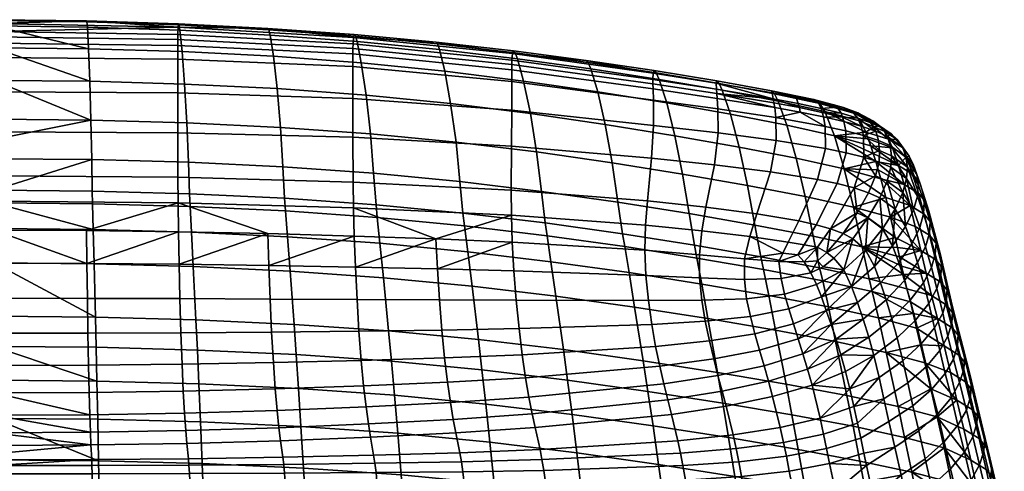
# Model space of a CAD drawing. Header units: millimetres. Extents: x -336 to 336, y -315 to 428.
# Tile 90 of 90: x 7 to 261, y 311 to 428. Entities that reach past the tile are written whole.
import ezdxf

# ---------------------------------------------------------------- set-up
doc = ezdxf.new("R2010")
doc.units = ezdxf.units.MM
doc.header["$MEASUREMENT"] = 0
doc.layers.add('sedak', color=203, linetype='Continuous')

msp = doc.modelspace()

# ---------------------------------------------------------------- meshes
at = {"layer": 'sedak'}
mesh = msp.add_polyface(dxfattribs=at)
corners = [(25.7, 373.44, 791.45), (51.11, 372.74, 791.59), (51.55, 363.88, 761.12), (25.93, 364.58, 760.96), (25.53, 380.11, 815.47), (50.76, 379.42, 815.61), (25.44, 383.38, 828.03), (50.58, 382.69, 828.16), (25.3, 391.48, 860.46), (50.3, 390.79, 860.57), (25.11, 401.67, 903.22), (49.91, 400.99, 903.29), (24.8, 411.71, 948.58), (49.31, 411.01, 948.56), (24.47, 420.13, 991.85), (48.64, 419.39, 991.73), (24.19, 425.71, 1028.93), (48.09, 424.92, 1028.71), (24.08, 427.09, 1043.6), (47.88, 426.3, 1043.34), (0, 364.81, 760.91), (0, 373.66, 791.4), (47.72, 426.59, 1054.55), (70.86, 425.38, 1054.14), (71.09, 425.04, 1042.96), (0, 383.61, 827.99), (0, 391.7, 860.43), (0, 396.69, 881.05), (0, 420.37, 991.9), (0, 425.99, 1029.01), (0, 411.94, 948.58), (0, 380.34, 815.43), (24, 427.35, 1054.83), (0, 427.61, 1054.94), (0, 427.37, 1043.7), (0, 401.9, 903.2), (47.72, 372.88, 1050), (47.88, 364.48, 1041.39), (70.86, 372.38, 1049.47), (24, 373.2, 1050.36), (0, 373.31, 1050.5), (24.08, 364.7, 1041.74), (0, 426.63, 1062.34), (47.62, 425.72, 1061.95), (0, 424.56, 1066.55), (47.57, 423.8, 1066.16), (47.56, 422.49, 1067.36), (0, 423.17, 1067.74), (47.56, 420.98, 1068.09), (0, 421.58, 1068.46), (0, 417.88, 1068.97), (47.55, 417.44, 1068.63), (0, 408.96, 1068.25), (47.55, 408.69, 1067.93), (0, 398.68, 1065.76), (47.55, 398.4, 1065.41), (0, 387.34, 1061), (47.57, 386.92, 1060.55), (47.62, 380.33, 1056.24), (0, 380.79, 1056.73), (-24.08, 364.7, 1041.74), (0, 364.78, 1041.87)]
mesh.append_faces([[corners[k] for k in face] for face in [(0, 1, 2, 3), (4, 5, 1, 0), (6, 7, 5, 4), (8, 9, 7, 6), (10, 11, 9, 8), (12, 13, 11, 10), (14, 15, 13, 12), (16, 17, 15, 14), (18, 19, 17, 16), (3, 20, 21, 0), (19, 22, 23, 24), (6, 25, 8, 8), (8, 26, 27, 10), (12, 28, 14, 14), (16, 14, 29, 29), (10, 30, 12, 12), (4, 31, 25, 6), (18, 22, 19, 19), (18, 32, 22, 22), (18, 33, 32, 32), (16, 29, 34, 18), (33, 18, 34, 34), (31, 0, 21, 21), (10, 27, 35, 35), (26, 8, 25, 25), (28, 12, 30, 30), (14, 28, 29, 29), (30, 10, 35, 35), (4, 0, 31, 31), (36, 37, 38, 38), (39, 40, 41, 41), (36, 39, 41, 41), (42, 32, 33, 33), (32, 43, 22, 22), (22, 43, 23, 23), (44, 45, 43, 43), (32, 42, 43, 43), (46, 45, 44, 47), (48, 46, 47, 49), (42, 44, 43, 43), (49, 50, 51, 48), (51, 50, 52, 53), (53, 52, 54, 55), (55, 54, 56, 57), (58, 57, 56, 59), (59, 40, 39, 58), (58, 36, 38, 38), (58, 39, 36, 36), (60, 61, 40, 40)]])
mesh = msp.add_polyface(dxfattribs=at)
corners = [(51.11, 372.74, 791.59), (75.9, 371.56, 791.85), (76.57, 362.69, 761.4), (51.55, 363.88, 761.12), (99.11, 376.56, 816.21), (121.68, 374.39, 816.71), (122.52, 367.7, 792.76), (99.79, 369.88, 792.24), (75.39, 378.24, 815.85), (50.76, 379.42, 815.61), (98.77, 379.84, 828.73), (121.25, 377.67, 829.2), (75.12, 381.52, 828.39), (50.58, 382.69, 828.16), (98.16, 387.96, 861.07), (120.47, 385.8, 861.49), (74.68, 389.62, 860.77), (50.3, 390.79, 860.57), (97.36, 398.16, 903.61), (119.45, 396, 903.89), (74.09, 399.82, 903.42), (49.91, 400.99, 903.29), (96.21, 408.14, 948.53), (118.06, 405.96, 948.53), (73.21, 409.83, 948.54), (49.31, 411.01, 948.56), (94.95, 416.46, 991.29), (116.54, 414.3, 991.01), (72.24, 418.17, 991.54), (48.64, 419.39, 991.73), (93.86, 421.97, 1027.96), (115.21, 419.9, 1027.51), (71.41, 423.66, 1028.37), (48.09, 424.92, 1028.71), (93.44, 423.38, 1042.5), (114.68, 421.37, 1042), (71.09, 425.04, 1042.96), (47.88, 426.3, 1043.34), (93.13, 423.76, 1053.64), (114.29, 421.8, 1053.11), (70.86, 425.38, 1054.14), (93.44, 363.73, 1040.26), (114.64, 363.25, 1039.58), (114.26, 371, 1048.15), (71.09, 364.14, 1040.88), (93.13, 371.75, 1048.83), (70.86, 372.38, 1049.47), (47.57, 423.8, 1066.16), (92.84, 421.35, 1065.24), (92.94, 423.05, 1061.01), (47.62, 425.72, 1061.95), (47.56, 422.49, 1067.36), (92.81, 420.17, 1066.44), (92.8, 418.79, 1067.19), (133.83, 414.71, 1066.09), (133.84, 416.04, 1065.34), (47.56, 420.98, 1068.09), (92.79, 415.52, 1067.77), (133.83, 411.65, 1066.68), (47.55, 417.44, 1068.63), (92.79, 407.3, 1067.13), (133.84, 404.24, 1066.12), (47.55, 408.69, 1067.93), (92.79, 397.27, 1064.57), (133.78, 394.98, 1063.55), (47.55, 398.4, 1065.41), (92.84, 385.66, 1059.52), (133.69, 383.6, 1058.29), (47.57, 386.92, 1060.55), (92.94, 379.06, 1055.12), (133.76, 377.13, 1053.77), (47.62, 380.33, 1056.24)]
mesh.append_faces([[corners[k] for k in face] for face in [(0, 1, 2, 3), (4, 5, 6, 7), (8, 4, 7, 1), (9, 8, 1, 0), (10, 11, 5, 4), (12, 10, 4, 8), (13, 12, 8, 9), (14, 15, 11, 10), (16, 14, 10, 12), (17, 16, 12, 13), (18, 19, 15, 14), (20, 18, 14, 16), (21, 20, 16, 17), (22, 23, 19, 18), (24, 22, 18, 20), (25, 24, 20, 21), (26, 27, 23, 22), (28, 26, 22, 24), (29, 28, 24, 25), (30, 31, 27, 26), (32, 30, 26, 28), (33, 32, 28, 29), (34, 35, 31, 30), (36, 34, 30, 32), (37, 36, 32, 33), (36, 38, 34, 34), (34, 38, 39, 35), (38, 36, 40, 40), (41, 42, 43, 43), (44, 45, 46, 46), (45, 41, 43, 43), (47, 48, 49, 50), (51, 52, 48, 47), (53, 54, 55, 52), (56, 53, 52, 51), (57, 58, 54, 53), (59, 57, 53, 56), (60, 61, 58, 57), (62, 60, 57, 59), (63, 64, 61, 60), (65, 63, 60, 62), (66, 67, 64, 63), (68, 66, 63, 65), (69, 70, 67, 66), (71, 69, 66, 68), (49, 39, 38, 38), (49, 38, 40, 40), (49, 40, 50, 50), (71, 46, 45, 69), (69, 45, 43, 43)]])
mesh = msp.add_polyface(dxfattribs=at)
corners = [(143.01, 371.83, 817.3), (163.03, 369.01, 817.97), (164.15, 362.3, 794.11), (143.99, 365.13, 793.4), (121.68, 374.39, 816.71), (122.52, 367.7, 792.76), (162.44, 372.31, 830.41), (181.05, 369.37, 831.08), (181.71, 366.07, 818.68), (142.49, 375.12, 829.77), (121.25, 377.67, 829.2), (161.28, 380.46, 862.56), (179.7, 377.53, 863.17), (141.52, 383.26, 861.99), (120.47, 385.8, 861.49), (159.81, 390.66, 904.63), (178.01, 387.74, 905.08), (140.27, 393.46, 904.23), (119.45, 396, 903.89), (157.99, 400.58, 948.66), (176.02, 397.65, 948.83), (138.66, 403.4, 948.57), (118.06, 405.96, 948.53), (156.06, 409.01, 990.52), (173.91, 406.12, 990.4), (136.92, 411.78, 990.74), (116.54, 414.3, 991.01), (154.29, 414.93, 1026.68), (171.96, 412.19, 1026.41), (135.36, 417.53, 1027.06), (115.21, 419.9, 1027.51), (153.59, 416.56, 1041.09), (171.2, 413.9, 1040.77), (134.74, 419.07, 1041.51), (114.68, 421.37, 1042), (153.08, 417.09, 1052.15), (170.66, 414.49, 1051.81), (134.28, 419.55, 1052.6), (114.29, 421.8, 1053.11), (114.26, 371, 1048.15), (114.64, 363.25, 1039.58), (133.98, 370.15, 1047.41), (133.87, 417.19, 1064.13), (170.33, 412.17, 1063.25), (170.39, 413.84, 1059.09), (134, 418.87, 1059.93), (92.84, 421.35, 1065.24), (92.94, 423.05, 1061.01), (133.84, 416.04, 1065.34), (170.34, 411.03, 1064.44), (92.81, 420.17, 1066.44), (133.83, 414.71, 1066.09), (170.38, 409.75, 1065.17), (133.83, 411.65, 1066.68), (170.48, 406.88, 1065.74), (133.84, 404.24, 1066.12), (170.51, 400.32, 1065.15), (170, 391.89, 1062.43), (186.21, 390.18, 1061.69), (187.17, 398.36, 1064.58), (133.78, 394.98, 1063.55), (168.89, 380.83, 1056.82), (184.02, 379.21, 1055.88), (133.69, 383.6, 1058.29), (168.43, 374.59, 1052.14), (182.98, 373.11, 1051.14), (133.76, 377.13, 1053.77), (168.27, 368.1, 1045.69), (182.34, 366.94, 1044.67), (92.94, 379.06, 1055.12)]
mesh.append_faces([[corners[k] for k in face] for face in [(0, 1, 2, 3), (4, 0, 3, 5), (6, 7, 8, 1), (9, 6, 1, 0), (10, 9, 0, 4), (11, 12, 7, 6), (13, 11, 6, 9), (14, 13, 9, 10), (15, 16, 12, 11), (17, 15, 11, 13), (18, 17, 13, 14), (19, 20, 16, 15), (21, 19, 15, 17), (22, 21, 17, 18), (23, 24, 20, 19), (25, 23, 19, 21), (26, 25, 21, 22), (27, 28, 24, 23), (29, 27, 23, 25), (30, 29, 25, 26), (31, 32, 28, 27), (33, 31, 27, 29), (34, 33, 29, 30), (31, 35, 36, 32), (33, 37, 35, 31), (34, 38, 37, 33), (39, 40, 41, 41), (42, 43, 44, 45), (46, 42, 45, 47), (48, 49, 43, 42), (50, 48, 42, 46), (51, 52, 49, 48), (53, 54, 52, 51), (55, 56, 54, 53), (57, 58, 59, 56), (60, 57, 56, 55), (61, 62, 58, 57), (63, 61, 57, 60), (64, 65, 62, 61), (66, 64, 61, 63), (35, 37, 45, 45), (44, 36, 35, 35), (35, 45, 44, 44), (38, 45, 37, 37), (47, 45, 38, 38), (64, 67, 68, 65), (66, 41, 67, 64), (69, 39, 66, 66), (66, 39, 41, 41)]])
mesh = msp.add_polyface(dxfattribs=at)
corners = [(196.67, 374.6, 863.79), (211.74, 371.72, 864.42), (213.41, 363.52, 832.47), (198.19, 366.42, 831.78), (179.7, 377.53, 863.17), (181.05, 369.37, 831.08), (194.78, 384.82, 905.58), (209.68, 381.96, 906.1), (178.01, 387.74, 905.08), (192.62, 394.72, 949.09), (207.36, 391.86, 949.45), (176.02, 397.65, 948.83), (190.35, 403.21, 990.43), (204.96, 400.35, 990.62), (173.91, 406.12, 990.4), (188.26, 409.38, 1026.29), (202.7, 406.62, 1026.29), (171.96, 412.19, 1026.41), (201.74, 408.5, 1040.43), (213.47, 405.95, 1040.1), (214.76, 403.95, 1026.39), (187.45, 411.16, 1040.59), (171.2, 413.9, 1040.77), (200.98, 409.27, 1051.2), (211.92, 406.99, 1050.2), (186.88, 411.83, 1051.57), (170.66, 414.49, 1051.81), (201.43, 407.18, 1061.87), (207.9, 405.96, 1060.72), (207.38, 407.51, 1057.33), (201.12, 408.73, 1058.14), (186.71, 411.24, 1058.79), (186.76, 409.64, 1062.88), (170.33, 412.17, 1063.25), (170.39, 413.84, 1059.09), (201.61, 406.12, 1062.8), (208.17, 404.92, 1061.51), (186.83, 408.55, 1064.03), (170.34, 411.03, 1064.44), (201.79, 404.94, 1063.39), (208.41, 403.76, 1062.04), (186.93, 407.31, 1064.73), (170.38, 409.75, 1065.17), (202.11, 402.33, 1063.86), (214.84, 400.07, 1060.43), (187.12, 404.57, 1065.27), (170.48, 406.88, 1065.74), (187.17, 398.36, 1064.58), (202.2, 396.39, 1063.08), (170.51, 400.32, 1065.15), (200.67, 388.37, 1060.05), (212.88, 386.39, 1056.61), (214.96, 394.33, 1059.64), (186.21, 390.18, 1061.69), (197.15, 377.51, 1054.32), (207.99, 375.67, 1051.22), (184.02, 379.21, 1055.88), (195.33, 371.63, 1049.77), (205.29, 370.2, 1047.32), (182.98, 373.11, 1051.14), (212.46, 406.79, 1053.18), (203.9, 367.33, 1044.6), (207.74, 366.92, 1043.22), (209.4, 369.51, 1045.44), (202.88, 365.19, 1042.05), (193.97, 365.87, 1043.49), (182.34, 366.94, 1044.67)]
mesh.append_faces([[corners[k] for k in face] for face in [(0, 1, 2, 3), (4, 0, 3, 5), (6, 7, 1, 0), (8, 6, 0, 4), (9, 10, 7, 6), (11, 9, 6, 8), (12, 13, 10, 9), (14, 12, 9, 11), (15, 16, 13, 12), (17, 15, 12, 14), (18, 19, 20, 16), (21, 18, 16, 15), (22, 21, 15, 17), (18, 23, 24, 19), (23, 18, 21, 25), (25, 21, 22, 26), (27, 28, 29, 30), (31, 27, 30, 30), (32, 27, 31, 31), (33, 32, 31, 34), (35, 36, 27, 27), (28, 27, 36, 36), (27, 37, 35, 35), (37, 27, 32, 32), (38, 37, 32, 33), (39, 40, 36, 35), (37, 39, 35, 35), (41, 39, 37, 37), (42, 41, 37, 38), (43, 40, 39, 39), (44, 40, 43, 43), (45, 43, 39, 41), (46, 45, 41, 42), (47, 48, 43, 45), (49, 47, 45, 46), (50, 51, 52, 48), (53, 50, 48, 47), (54, 55, 51, 50), (56, 54, 50, 53), (57, 58, 55, 54), (59, 57, 54, 56), (60, 23, 29, 29), (25, 31, 30, 23), (26, 34, 31, 25), (23, 30, 29, 29), (58, 61, 62, 63), (57, 61, 58, 58), (64, 62, 61, 61), (65, 61, 57, 57), (65, 57, 59, 66)]])
mesh = msp.add_polyface(dxfattribs=at)
corners = [(204.96, 400.35, 990.62), (217.23, 397.61, 990.97), (219.73, 389.12, 949.9), (207.36, 391.86, 949.45), (202.7, 406.62, 1026.29), (214.76, 403.95, 1026.39), (227.28, 393.1, 981.59), (227.92, 391.02, 971.42), (226.63, 395.05, 991.5), (225.33, 398.54, 1010.21), (225.99, 396.86, 1001.08), (223.93, 401.39, 1026.57), (213.47, 405.95, 1040.1), (222.16, 403.51, 1039.23), (211.92, 406.99, 1050.2), (219.61, 404.94, 1048.01), (224.88, 402.72, 1046.29), (225.06, 402.48, 1039.61), (223.25, 403.54, 1045.25), (227.45, 399.96, 1025.32), (221.87, 403.82, 1050.9), (226.93, 400.9, 1047.69), (223.26, 402.21, 1052.6), (224.85, 392.12, 1053.26), (228.91, 393.84, 1048.9), (224.71, 397.74, 1053.93), (213.78, 404.72, 1058.85), (217.9, 405.04, 1053.83), (213.01, 406.27, 1055.92), (218.95, 403.46, 1056.18), (207.9, 405.96, 1060.72), (207.38, 407.51, 1057.33), (214.1, 403.69, 1059.55), (219.33, 402.46, 1056.81), (208.17, 404.92, 1061.51), (214.39, 402.56, 1060.03), (219.66, 401.35, 1057.24), (208.41, 403.76, 1062.04), (214.84, 400.07, 1060.43), (220.17, 398.92, 1057.63), (214.96, 394.33, 1059.64), (220.3, 393.25, 1056.88), (202.2, 396.39, 1063.08), (202.11, 402.33, 1063.86), (212.88, 386.39, 1056.61), (217.98, 385.32, 1053.94), (217.07, 405.64, 1051.67), (212.46, 406.79, 1053.18), (200.98, 409.27, 1051.2), (224.14, 400.13, 1053.54), (222.32, 384.2, 1050.49)]
mesh.append_faces([[corners[k] for k in face] for face in [(0, 1, 2, 3), (4, 5, 1, 0), (1, 6, 7, 7), (1, 8, 6, 6), (1, 9, 10, 10), (5, 11, 9, 9), (1, 10, 8, 8), (11, 5, 12, 13), (1, 7, 2, 2), (1, 5, 9, 9), (12, 14, 13, 13), (15, 13, 14, 14), (16, 17, 18, 18), (19, 11, 17, 17), (18, 17, 13, 13), (11, 13, 17, 17), (13, 15, 18, 18), (20, 16, 18, 18), (16, 20, 21, 21), (22, 21, 20, 20), (15, 20, 18, 18), (23, 24, 25, 25), (26, 27, 28, 28), (27, 26, 29, 29), (30, 26, 28, 31), (32, 29, 26, 26), (29, 32, 33, 33), (34, 32, 26, 30), (35, 33, 32, 32), (33, 35, 36, 36), (37, 35, 32, 34), (38, 39, 36, 35), (37, 38, 35, 35), (40, 41, 39, 38), (42, 40, 38, 43), (44, 45, 41, 40), (46, 15, 14, 14), (47, 28, 27, 46), (15, 46, 27, 20), (14, 47, 46, 46), (48, 47, 14, 14), (29, 22, 20, 27), (33, 22, 29, 29), (36, 49, 33, 33), (22, 33, 49, 49), (47, 31, 28, 28), (39, 25, 49, 36), (25, 39, 41, 23), (23, 41, 45, 50)]])
mesh = msp.add_polyface(dxfattribs=at)
corners = [(219.73, 389.12, 949.9), (227.92, 391.02, 971.42), (228.57, 388.84, 961.03), (225.06, 402.48, 1039.61), (224.88, 402.72, 1046.29), (227.17, 401.52, 1040.42), (228.88, 400.23, 1033.56), (227.45, 399.96, 1025.32), (230.06, 398.85, 1025.82), (235.87, 392.25, 1002.5), (233.78, 390, 978.62), (232.22, 394.49, 1001.71), (237.44, 387.76, 979.37), (233.41, 396.68, 1026.71), (231.24, 396.8, 1014.34), (234.8, 394.58, 1015.15), (226.93, 400.9, 1047.69), (229.77, 399.55, 1041.62), (231.91, 398.14, 1034.58), (237.7, 390.01, 1003.27), (236.57, 392.35, 1015.9), (234.97, 394.49, 1027.46), (227.97, 398.8, 1048.52), (230.97, 397.43, 1042.43), (235.72, 392.15, 1028), (238.5, 387.65, 1003.92), (228.59, 396.44, 1048.93), (231.63, 395.09, 1042.88), (238.85, 385.04, 1004.38), (236.07, 389.56, 1028.22), (228.91, 393.84, 1048.9), (231.96, 392.5, 1042.92), (228.75, 390.86, 1048.4), (231.8, 389.52, 1042.53), (235.89, 386.58, 1028.11), (227.28, 393.1, 981.59), (226.63, 395.05, 991.5), (225.99, 396.86, 1001.08), (225.33, 398.54, 1010.21), (223.93, 401.39, 1026.57), (235.28, 385.05, 955.01), (223.26, 402.21, 1052.6), (224.14, 400.13, 1053.54), (224.71, 397.74, 1053.93), (224.85, 392.12, 1053.26), (227.87, 387.29, 1047.41)]
mesh.append_faces([[corners[k] for k in face] for face in [(0, 1, 2, 2), (3, 4, 5, 5), (6, 3, 5, 5), (7, 6, 8, 8), (6, 7, 3, 3), (9, 10, 11, 11), (10, 9, 12, 12), (13, 14, 8, 8), (14, 13, 15, 15), (15, 9, 11, 14), (16, 17, 5, 4), (17, 18, 6, 5), (18, 13, 8, 6), (19, 12, 9, 9), (20, 13, 21, 21), (15, 13, 20, 20), (20, 19, 9, 15), (22, 23, 17, 16), (23, 18, 17, 17), (13, 18, 21, 21), (23, 21, 18, 18), (24, 20, 21, 21), (20, 25, 19, 19), (24, 25, 20, 20), (26, 27, 23, 22), (21, 23, 24, 24), (24, 23, 27, 27), (28, 24, 29, 29), (30, 31, 27, 26), (29, 27, 31, 31), (24, 27, 29, 29), (32, 33, 31, 30), (34, 31, 33, 33), (29, 31, 34, 34), (35, 36, 10, 10), (36, 37, 11, 11), (10, 1, 35, 35), (38, 39, 7, 7), (38, 14, 11, 37), (10, 36, 11, 11), (38, 7, 14, 14), (40, 1, 10, 10), (8, 14, 7, 7), (16, 41, 22, 22), (42, 43, 22, 22), (26, 22, 43, 43), (43, 30, 26, 26), (41, 42, 22, 22), (44, 32, 30, 30), (32, 44, 45, 45)]])
mesh = msp.add_polyface(dxfattribs=at)
corners = [(211.74, 371.72, 864.42), (224.38, 368.95, 865.05), (226.18, 360.72, 833.15), (213.41, 363.52, 832.47), (209.68, 381.96, 906.1), (222.17, 379.21, 906.65), (207.36, 391.86, 949.45), (219.73, 389.12, 949.9), (234.08, 366.34, 865.65), (234.6, 363.97, 856.43), (233.53, 368.83, 875.49), (231.75, 376.63, 907.22), (232.96, 371.4, 885.79), (230.5, 381.73, 928.93), (228.57, 388.84, 961.03), (229.22, 386.55, 950.45), (227.87, 387.29, 1047.41), (230.88, 385.96, 1041.7), (231.8, 389.52, 1042.53), (228.75, 390.86, 1048.4), (226.03, 382.95, 1045.9), (228.96, 381.62, 1040.39), (232.9, 378.69, 1026.83), (232.27, 369.2, 1004.23), (229.63, 373.57, 1025.69), (223.12, 377.78, 1043.9), (225.88, 376.46, 1038.64), (227.61, 363.86, 1003.88), (229.16, 359.71, 983.06), (233.84, 364.91, 982.81), (225.24, 368.15, 1024.42), (219.45, 372.38, 1041.63), (221.95, 371.02, 1036.65), (215.23, 367.46, 1039.29), (217.12, 366.01, 1034.67), (219.63, 363.04, 1023.27), (212.89, 365.33, 1038.09), (214.3, 363.83, 1033.73), (235.28, 385.05, 955.01), (227.92, 391.02, 971.42), (224.85, 392.12, 1053.26), (222.32, 384.2, 1050.49), (216.25, 373.63, 1045.72), (212.83, 368.88, 1043.04), (209.41, 365.08, 1040.09), (207.99, 375.67, 1051.22), (212.49, 374.68, 1048.81), (217.98, 385.32, 1053.94), (212.88, 386.39, 1056.61), (205.29, 370.2, 1047.32), (209.4, 369.51, 1045.44), (207.74, 366.92, 1043.22)]
mesh.append_faces([[corners[k] for k in face] for face in [(0, 1, 2, 3), (4, 5, 1, 0), (6, 7, 5, 4), (1, 8, 9, 9), (1, 10, 8, 8), (5, 11, 12, 12), (1, 12, 10, 10), (5, 13, 11, 11), (7, 14, 15, 15), (7, 15, 13, 13), (1, 5, 12, 12), (7, 13, 5, 5), (16, 17, 18, 19), (20, 21, 17, 16), (22, 17, 21, 21), (23, 22, 24, 24), (25, 26, 21, 20), (24, 21, 26, 26), (22, 21, 24, 24), (27, 28, 29, 23), (27, 24, 30, 30), (23, 24, 27, 27), (26, 31, 32, 32), (31, 26, 25, 25), (30, 26, 32, 32), (24, 26, 30, 30), (32, 33, 34, 34), (33, 32, 31, 31), (35, 32, 34, 34), (30, 32, 35, 35), (36, 37, 34, 33), (37, 35, 34, 34), (15, 14, 38, 38), (14, 39, 38, 38), (16, 40, 41, 41), (16, 41, 20, 20), (20, 41, 25, 25), (42, 31, 25, 25), (41, 42, 25, 25), (33, 31, 42, 42), (43, 33, 42, 42), (43, 36, 33, 33), (44, 36, 43, 43), (45, 46, 47, 48), (49, 50, 46, 45), (41, 47, 46, 42), (42, 46, 50, 43), (50, 51, 43, 43), (44, 43, 51, 51)]])
mesh = msp.add_polyface(dxfattribs=at)
corners = [(241.84, 371.97, 908.38), (243.34, 365.67, 882.89), (239.59, 367.98, 882.33), (238.12, 374.25, 907.8), (240.46, 377.38, 931.42), (236.76, 379.65, 930.8), (238.96, 382.79, 955.7), (235.28, 385.05, 955.01), (237.44, 387.76, 979.37), (233.78, 390, 978.62), (243.72, 369.67, 908.97), (245.23, 363.34, 883.46), (242.32, 375.11, 932.07), (240.81, 380.53, 956.41), (239.29, 385.5, 980.13), (237.7, 390.01, 1003.27), (244.53, 367.24, 909.57), (246.04, 360.88, 884.05), (243.13, 372.7, 932.7), (241.62, 378.14, 957.08), (240.08, 383.12, 980.83), (238.5, 387.65, 1003.92), (243.49, 370.04, 933.32), (244.89, 364.57, 910.18), (241.97, 375.49, 957.71), (240.44, 380.49, 981.41), (238.85, 385.04, 1004.38), (235.72, 392.15, 1028), (243.3, 367.04, 933.95), (244.7, 361.58, 910.83), (241.79, 372.49, 958.29), (240.26, 377.48, 981.88), (238.67, 382.03, 1004.63), (236.07, 389.56, 1028.22), (235.89, 386.58, 1028.11), (240.8, 369, 958.85), (242.31, 363.61, 934.62), (239.27, 373.95, 982.25), (237.68, 378.48, 1004.68), (234.92, 383.01, 1027.65), (231.8, 389.52, 1042.53), (230.88, 385.96, 1041.7), (238.72, 364.94, 959.43), (240.22, 359.66, 935.38), (237.2, 369.78, 982.55), (235.62, 374.21, 1004.54), (232.9, 378.69, 1026.83), (233.84, 364.91, 982.81), (235.34, 360.25, 960.05), (232.27, 369.2, 1004.23), (233.53, 368.83, 875.49), (232.96, 371.4, 885.79), (231.75, 376.63, 907.22), (230.5, 381.73, 928.93), (229.22, 386.55, 950.45), (234.08, 366.34, 865.65), (240.92, 362.17, 859.5)]
mesh.append_faces([[corners[k] for k in face] for face in [(0, 1, 2, 3), (4, 0, 3, 5), (6, 4, 5, 7), (8, 6, 7, 9), (10, 11, 1, 0), (12, 10, 0, 4), (13, 12, 4, 6), (14, 13, 6, 8), (8, 15, 14, 14), (16, 17, 11, 10), (18, 16, 10, 12), (19, 18, 12, 13), (20, 19, 13, 14), (21, 20, 14, 15), (22, 23, 16, 18), (24, 22, 18, 19), (25, 24, 19, 20), (26, 25, 20, 21), (21, 27, 26, 26), (28, 29, 23, 22), (30, 28, 22, 24), (31, 30, 24, 25), (32, 31, 25, 26), (32, 33, 34, 34), (26, 33, 32, 32), (35, 36, 28, 30), (37, 35, 30, 31), (38, 37, 31, 32), (38, 34, 39, 39), (32, 34, 38, 38), (39, 40, 41, 41), (34, 40, 39, 39), (42, 43, 36, 35), (44, 42, 35, 37), (45, 44, 37, 38), (45, 39, 46, 46), (38, 39, 45, 45), (39, 41, 46, 46), (47, 48, 42, 44), (49, 47, 44, 45), (45, 46, 49, 49), (50, 51, 2, 2), (51, 52, 2, 2), (53, 54, 5, 5), (5, 52, 53, 53), (2, 55, 50, 50), (56, 55, 2, 2), (3, 52, 5, 5), (5, 54, 7, 7), (2, 52, 3, 3)]])
mesh = msp.add_polyface(dxfattribs=at)
corners = [(27.09, 313.73, 613.85), (53.88, 313.05, 613.93), (54.32, 301.69, 585.54), (27.32, 302.38, 585.49), (26.88, 324.45, 641.65), (53.44, 323.76, 641.77), (26.66, 334.27, 668.25), (53.01, 333.58, 668.39), (26.46, 343.02, 693.15), (52.62, 342.32, 693.32), (26.27, 350.84, 716.63), (52.24, 350.14, 716.79), (25.93, 364.58, 760.96), (51.55, 363.88, 761.12), (0, 324.67, 641.61), (0, 334.5, 668.2), (0, 343.25, 693.1), (0, 351.07, 716.57), (0, 364.81, 760.91), (0, 302.6, 585.48), (0, 313.94, 613.82), (48.09, 355.59, 1030.37), (48.34, 346.79, 1016.94), (71.79, 346.94, 1016.54), (71.41, 355.48, 1029.9), (47.88, 364.48, 1041.39), (71.09, 364.14, 1040.88), (25.53, 306.83, 828), (25.7, 299.9, 806.93), (51.11, 299.93, 807.12), (50.76, 306.86, 828.21), (25.44, 310.36, 839.81), (50.58, 310.41, 840.01), (25.37, 312.49, 854.73), (50.44, 312.6, 854.91), (25.3, 314.05, 874), (50.3, 314.26, 874.14), (25.11, 317.8, 918.97), (49.91, 318.22, 918.99), (24.97, 321.09, 941.57), (49.63, 321.54, 941.53), (24.8, 325.6, 963.12), (49.31, 326.03, 963.03), (24.63, 331.37, 983.19), (48.97, 331.73, 983.04), (24.47, 338.43, 1001.34), (48.64, 338.68, 1001.13), (24.32, 346.7, 1017.21), (24.19, 355.66, 1030.68), (24.08, 364.7, 1041.74), (0, 306.83, 827.94), (0, 299.9, 806.86), (0, 310.35, 839.74), (0, 312.46, 854.67), (0, 325.46, 963.15), (0, 331.25, 983.24), (0, 320.94, 941.58), (0, 315.51, 895.93), (0, 313.98, 873.96), (70.86, 372.38, 1049.47), (0, 355.69, 1030.8), (0, 346.67, 1017.3), (0, 364.78, 1041.87), (0, 338.35, 1001.42), (0, 373.31, 1050.5), (47.72, 372.88, 1050), (0, 317.66, 918.96)]
mesh.append_faces([[corners[k] for k in face] for face in [(0, 1, 2, 3), (4, 5, 1, 0), (6, 7, 5, 4), (8, 9, 7, 6), (10, 11, 9, 8), (12, 13, 11, 10), (0, 14, 4, 4), (4, 14, 15, 6), (8, 16, 17, 10), (10, 18, 12, 12), (8, 6, 16, 16), (3, 19, 20, 0), (0, 20, 14, 14), (16, 6, 15, 15), (10, 17, 18, 18), (21, 22, 23, 24), (25, 21, 24, 26), (27, 28, 29, 30), (31, 27, 30, 32), (33, 31, 32, 34), (35, 33, 34, 36), (37, 35, 36, 38), (39, 37, 38, 40), (41, 39, 40, 42), (43, 41, 42, 44), (45, 43, 44, 46), (47, 45, 46, 22), (48, 47, 22, 21), (49, 48, 21, 25), (27, 50, 51, 28), (31, 52, 50, 27), (33, 53, 52, 31), (35, 53, 33, 33), (41, 54, 39, 39), (43, 55, 41, 41), (39, 56, 37, 37), (37, 57, 58, 35), (26, 59, 25, 25), (48, 60, 61, 47), (49, 62, 60, 48), (47, 61, 63, 45), (49, 64, 62, 62), (25, 65, 49, 49), (45, 63, 55, 43), (35, 58, 53, 53), (37, 66, 57, 57), (37, 56, 66, 66), (39, 54, 56, 56), (41, 55, 54, 54)]])
mesh = msp.add_polyface(dxfattribs=at)
corners = [(80.04, 311.85, 614.08), (105.27, 310.09, 614.31), (106.16, 298.7, 585.75), (80.71, 300.48, 585.62), (53.88, 313.05, 613.93), (54.32, 301.69, 585.54), (79.38, 322.56, 641.99), (104.38, 320.82, 642.31), (53.44, 323.76, 641.77), (78.74, 332.38, 668.66), (103.54, 330.65, 669.05), (53.01, 333.58, 668.39), (78.15, 341.12, 693.61), (102.75, 339.41, 694.04), (52.62, 342.32, 693.32), (77.59, 348.95, 717.09), (102.01, 347.24, 717.53), (52.24, 350.14, 716.79), (100.67, 361, 761.81), (123.59, 358.81, 762.37), (125.24, 345.02, 718.13), (76.57, 362.69, 761.4), (51.55, 363.88, 761.12), (99.79, 369.88, 792.24), (122.52, 367.7, 792.76), (75.9, 371.56, 791.85), (99.11, 307.06, 829), (99.79, 300.11, 807.79), (122.47, 300.28, 808.24), (121.64, 307.25, 829.58), (98.77, 310.65, 840.8), (121.21, 310.88, 841.37), (98.47, 313.09, 855.59), (120.83, 313.48, 856.06), (98.16, 315.13, 874.62), (120.42, 315.78, 874.94), (97.36, 319.79, 919), (119.4, 320.92, 918.94), (96.82, 323.23, 941.32), (118.74, 324.42, 941.11), (96.21, 327.64, 962.62), (118.01, 328.77, 962.3), (95.58, 333.08, 982.46), (117.25, 334.03, 982.03), (94.95, 339.6, 1000.38), (116.5, 340.27, 999.88), (94.37, 347.16, 1016.03), (115.79, 347.46, 1015.45), (93.86, 355.37, 1029.33), (115.16, 355.26, 1028.69), (93.44, 363.73, 1040.26), (114.64, 363.25, 1039.58), (75.39, 306.93, 828.54), (75.9, 300, 807.41), (75.12, 310.5, 840.34), (74.91, 312.8, 855.2), (74.68, 314.62, 874.35), (74.09, 318.89, 919.01), (73.68, 322.26, 941.46), (73.21, 326.72, 962.86), (72.72, 332.31, 982.79), (72.24, 339.07, 1000.81), (71.79, 346.94, 1016.54), (71.41, 355.48, 1029.9), (71.09, 364.14, 1040.88), (50.76, 306.86, 828.21), (51.11, 299.93, 807.12), (50.58, 310.41, 840.01), (50.44, 312.6, 854.91), (50.3, 314.26, 874.14), (49.91, 318.22, 918.99), (49.63, 321.54, 941.53), (49.31, 326.03, 963.03), (48.97, 331.73, 983.04), (48.64, 338.68, 1001.13), (48.34, 346.79, 1016.94), (93.13, 371.75, 1048.83)]
mesh.append_faces([[corners[k] for k in face] for face in [(0, 1, 2, 3), (4, 0, 3, 5), (6, 7, 1, 0), (8, 6, 0, 4), (9, 10, 7, 6), (11, 9, 6, 8), (12, 13, 10, 9), (14, 12, 9, 11), (15, 16, 13, 12), (17, 15, 12, 14), (18, 19, 20, 16), (21, 18, 16, 15), (22, 21, 15, 17), (23, 24, 19, 18), (25, 23, 18, 21), (26, 27, 28, 29), (30, 26, 29, 31), (32, 30, 31, 33), (34, 32, 33, 35), (36, 34, 35, 37), (38, 36, 37, 39), (40, 38, 39, 41), (42, 40, 41, 43), (44, 42, 43, 45), (46, 44, 45, 47), (48, 46, 47, 49), (50, 48, 49, 51), (52, 53, 27, 26), (54, 52, 26, 30), (55, 54, 30, 32), (56, 55, 32, 34), (57, 56, 34, 36), (58, 57, 36, 38), (59, 58, 38, 40), (60, 59, 40, 42), (61, 60, 42, 44), (62, 61, 44, 46), (63, 62, 46, 48), (64, 63, 48, 50), (65, 66, 53, 52), (67, 65, 52, 54), (68, 67, 54, 55), (69, 68, 55, 56), (70, 69, 56, 57), (71, 70, 57, 58), (72, 71, 58, 59), (73, 72, 59, 60), (74, 73, 60, 61), (75, 74, 61, 62), (50, 76, 64, 64)]])
mesh = msp.add_polyface(dxfattribs=at)
corners = [(105.27, 310.09, 614.31), (129.29, 307.74, 614.62), (130.42, 296.32, 585.94), (106.16, 298.7, 585.75), (150.69, 315.78, 643.28), (171.81, 312.77, 643.93), (173.33, 301.88, 615.56), (152, 304.95, 615.03), (128.19, 318.51, 642.74), (104.38, 320.82, 642.31), (149.43, 325.71, 670.23), (170.37, 322.76, 670.97), (127.14, 328.38, 669.58), (103.54, 330.65, 669.05), (148.27, 334.54, 695.32), (169.04, 331.64, 696.12), (126.16, 337.17, 694.62), (102.75, 339.41, 694.04), (147.19, 342.42, 718.84), (167.8, 339.54, 719.65), (125.24, 345.02, 718.13), (102.01, 347.24, 717.53), (165.58, 353.39, 763.81), (184.55, 350.42, 764.61), (187.03, 336.55, 720.51), (145.24, 356.23, 763.05), (123.59, 358.81, 762.37), (164.15, 362.3, 794.11), (182.96, 359.35, 794.86), (143.99, 365.13, 793.4), (122.52, 367.7, 792.76), (163.03, 369.01, 817.97), (181.71, 366.07, 818.68), (169.15, 355.1, 1026.36), (170.02, 348.94, 1013.33), (183.84, 349.74, 1012.52), (182.94, 355.18, 1025.46), (168.53, 361.55, 1037.14), (182.39, 360.93, 1036.15), (142.63, 307.57, 830.23), (143.61, 300.55, 808.71), (179.94, 301.61, 809.6), (178.71, 308.72, 831.56), (142.12, 311.24, 842.02), (178.06, 312.48, 843.35), (141.66, 314.02, 856.59), (177.44, 315.67, 857.65), (141.15, 316.61, 875.27), (176.74, 318.88, 875.87), (139.91, 322.27, 918.83), (175.09, 325.7, 918.42), (139.14, 325.85, 940.83), (174.14, 329.47, 940.07), (138.3, 330.13, 961.89), (173.12, 333.58, 960.89), (137.43, 335.18, 981.54), (172.08, 338.14, 980.36), (136.56, 341.08, 999.31), (171.03, 343.25, 997.98), (135.74, 347.84, 1014.81), (135.01, 355.18, 1027.98), (134.41, 362.73, 1038.85), (121.64, 307.25, 829.58), (122.47, 300.28, 808.24), (121.21, 310.88, 841.37), (120.83, 313.48, 856.06), (120.42, 315.78, 874.94), (119.4, 320.92, 918.94), (118.74, 324.42, 941.11), (118.01, 328.77, 962.3), (117.25, 334.03, 982.03), (116.5, 340.27, 999.88), (115.79, 347.46, 1015.45), (115.16, 355.26, 1028.69), (114.64, 363.25, 1039.58), (168.27, 368.1, 1045.69), (182.34, 366.94, 1044.67), (133.98, 370.15, 1047.41)]
mesh.append_faces([[corners[k] for k in face] for face in [(0, 1, 2, 3), (4, 5, 6, 7), (8, 4, 7, 1), (9, 8, 1, 0), (10, 11, 5, 4), (12, 10, 4, 8), (13, 12, 8, 9), (14, 15, 11, 10), (16, 14, 10, 12), (17, 16, 12, 13), (18, 19, 15, 14), (20, 18, 14, 16), (21, 20, 16, 17), (22, 23, 24, 19), (25, 22, 19, 18), (26, 25, 18, 20), (27, 28, 23, 22), (29, 27, 22, 25), (30, 29, 25, 26), (31, 32, 28, 27), (33, 34, 35, 36), (37, 33, 36, 38), (39, 40, 41, 42), (43, 39, 42, 44), (45, 43, 44, 46), (47, 45, 46, 48), (49, 47, 48, 50), (51, 49, 50, 52), (53, 51, 52, 54), (55, 53, 54, 56), (57, 55, 56, 58), (59, 57, 58, 34), (60, 59, 34, 33), (61, 60, 33, 37), (62, 63, 40, 39), (64, 62, 39, 43), (65, 64, 43, 45), (66, 65, 45, 47), (67, 66, 47, 49), (68, 67, 49, 51), (69, 68, 51, 53), (70, 69, 53, 55), (71, 70, 55, 57), (72, 71, 57, 59), (73, 72, 59, 60), (74, 73, 60, 61), (75, 37, 38, 76), (37, 75, 77, 61), (61, 77, 74, 74)]])
mesh = msp.add_polyface(dxfattribs=at)
corners = [(191.51, 309.65, 644.68), (209.64, 306.56, 645.52), (211.49, 295.59, 617), (193.21, 298.71, 616.21), (171.81, 312.77, 643.93), (173.33, 301.88, 615.56), (189.9, 319.7, 671.8), (207.88, 316.64, 672.67), (170.37, 322.76, 670.97), (188.41, 328.61, 696.98), (206.24, 325.59, 697.87), (169.04, 331.64, 696.12), (187.03, 336.55, 720.51), (204.74, 333.54, 721.39), (167.8, 339.54, 719.65), (184.55, 350.42, 764.61), (202.03, 347.44, 765.43), (182.96, 359.35, 794.86), (200.28, 356.38, 795.63), (198.92, 363.12, 819.4), (214.2, 360.21, 820.12), (215.67, 353.47, 796.4), (181.71, 366.07, 818.68), (198.19, 366.42, 831.78), (213.41, 363.52, 832.47), (181.05, 369.37, 831.08), (201.27, 330.31, 917.7), (203.23, 322.3, 876.11), (213.52, 324.7, 875.92), (211.44, 333.27, 917.14), (200.18, 334.29, 939.05), (210.29, 337.38, 938.4), (199.04, 338.27, 959.69), (209.1, 341.35, 959.03), (197.87, 342.32, 979.05), (207.88, 345.23, 978.42), (196.69, 346.54, 996.57), (206.66, 349.09, 995.99), (195.54, 350.97, 1011.78), (205.45, 352.96, 1011.24), (194.55, 355.57, 1024.59), (204.34, 356.78, 1023.96), (193.96, 360.5, 1035.13), (203.45, 360.76, 1034.18), (193.24, 309.67, 832.13), (194.57, 302.52, 809.93), (206.98, 303.85, 810.07), (205.57, 311.04, 832.51), (192.54, 313.48, 843.93), (204.82, 314.88, 844.32), (191.86, 316.87, 858.08), (204.08, 318.46, 858.34), (191.08, 320.41, 876.07), (189.26, 327.83, 918.11), (188.23, 331.69, 939.6), (187.14, 335.72, 960.31), (186.03, 340.02, 979.71), (184.91, 344.67, 997.26), (183.84, 349.74, 1012.52), (182.94, 355.18, 1025.46), (182.39, 360.93, 1036.15), (178.71, 308.72, 831.56), (179.94, 301.61, 809.6), (178.06, 312.48, 843.35), (177.44, 315.67, 857.65), (176.74, 318.88, 875.87), (175.09, 325.7, 918.42), (174.14, 329.47, 940.07), (173.12, 333.58, 960.89), (172.08, 338.14, 980.36), (171.03, 343.25, 997.98), (170.02, 348.94, 1013.33), (202.88, 365.19, 1042.05), (211.16, 362.21, 1033.29), (209.41, 365.08, 1040.09), (212.58, 359.26, 1023.71), (193.97, 365.87, 1043.49), (182.34, 366.94, 1044.67), (207.74, 366.92, 1043.22), (203.9, 367.33, 1044.6)]
mesh.append_faces([[corners[k] for k in face] for face in [(0, 1, 2, 3), (4, 0, 3, 5), (6, 7, 1, 0), (8, 6, 0, 4), (9, 10, 7, 6), (11, 9, 6, 8), (12, 13, 10, 9), (14, 12, 9, 11), (15, 16, 13, 12), (17, 18, 16, 15), (19, 20, 21, 18), (22, 19, 18, 17), (23, 24, 20, 19), (25, 23, 19, 22), (26, 27, 28, 29), (30, 26, 29, 31), (32, 30, 31, 33), (34, 32, 33, 35), (36, 34, 35, 37), (38, 36, 37, 39), (40, 38, 39, 41), (42, 40, 41, 43), (44, 45, 46, 47), (48, 44, 47, 49), (50, 48, 49, 51), (52, 50, 51, 27), (53, 52, 27, 26), (54, 53, 26, 30), (55, 54, 30, 32), (56, 55, 32, 34), (57, 56, 34, 36), (58, 57, 36, 38), (59, 58, 38, 40), (60, 59, 40, 42), (61, 62, 45, 44), (63, 61, 44, 48), (64, 63, 48, 50), (65, 64, 50, 52), (66, 65, 52, 53), (67, 66, 53, 54), (68, 67, 54, 55), (69, 68, 55, 56), (70, 69, 56, 57), (71, 70, 57, 58), (72, 43, 73, 74), (73, 43, 41, 75), (43, 72, 76, 42), (42, 76, 77, 60), (78, 72, 74, 74), (79, 76, 72, 72)]])
mesh = msp.add_polyface(dxfattribs=at)
corners = [(202.03, 347.44, 765.43), (217.55, 344.51, 766.24), (220.46, 330.59, 722.27), (204.74, 333.54, 721.39), (215.67, 353.47, 796.4), (228.58, 350.66, 797.16), (230.57, 341.69, 767.05), (200.28, 356.38, 795.63), (214.2, 360.21, 820.12), (227.02, 357.41, 820.84), (213.41, 363.52, 832.47), (226.18, 360.72, 833.15), (238.48, 348, 797.89), (239.48, 343.69, 783.28), (237.59, 351.76, 810.89), (236.85, 354.76, 821.53), (235.98, 358.08, 833.81), (235.1, 361.78, 847.95), (224.38, 368.95, 865.05), (234.6, 363.97, 856.43), (233.44, 345.43, 914.47), (234.88, 339.51, 889.32), (239.66, 343.88, 888.16), (238.19, 350, 913.41), (232.1, 350.39, 937.13), (236.83, 355.16, 936.23), (230.64, 355.25, 960.7), (235.34, 360.25, 960.05), (229.16, 359.71, 983.06), (233.84, 364.91, 982.81), (227.38, 340.93, 915.5), (228.78, 335.24, 890.41), (226.08, 345.66, 938.04), (224.65, 350.31, 961.37), (223.19, 354.62, 983.35), (221.67, 358.71, 1003.62), (227.61, 363.86, 1003.88), (225.24, 368.15, 1024.42), (219.63, 363.04, 1023.27), (218.87, 341.08, 937.66), (216.38, 348.91, 977.85), (215.12, 352.55, 995.6), (217.64, 345.1, 958.34), (214.3, 363.83, 1033.73), (211.16, 362.21, 1033.29), (212.58, 359.26, 1023.71), (212.89, 365.33, 1038.09), (220.06, 336.8, 916.41), (221.19, 332.27, 895.3), (213.86, 356.02, 1011.02), (209.41, 365.08, 1040.09), (211.44, 333.27, 917.14), (210.29, 337.38, 938.4), (207.88, 345.23, 978.42), (209.1, 341.35, 959.03), (206.66, 349.09, 995.99), (205.45, 352.96, 1011.24), (204.34, 356.78, 1023.96)]
mesh.append_faces([[corners[k] for k in face] for face in [(0, 1, 2, 3), (4, 5, 6, 1), (7, 4, 1, 0), (8, 9, 5, 4), (10, 11, 9, 8), (5, 12, 13, 6), (5, 14, 12, 12), (15, 9, 11, 16), (11, 17, 16, 16), (9, 15, 14, 14), (18, 19, 17, 17), (9, 14, 5, 5), (11, 18, 17, 17), (20, 21, 22, 23), (24, 20, 23, 25), (26, 24, 25, 27), (28, 26, 27, 29), (30, 31, 21, 20), (32, 30, 20, 24), (33, 32, 24, 26), (34, 33, 26, 28), (35, 34, 28, 36), (35, 37, 38, 38), (36, 37, 35, 35), (32, 39, 30, 30), (34, 40, 33, 33), (35, 41, 34, 34), (33, 42, 32, 32), (43, 44, 45, 38), (43, 46, 44, 44), (47, 30, 39, 39), (47, 48, 30, 30), (39, 32, 42, 42), (42, 33, 40, 40), (41, 35, 49, 49), (38, 45, 49, 49), (46, 50, 44, 44), (35, 38, 49, 49), (40, 34, 41, 41), (51, 47, 39, 39), (52, 39, 42, 42), (53, 40, 41, 41), (40, 54, 42, 42), (39, 52, 51, 51), (40, 53, 54, 54), (54, 52, 42, 42), (53, 41, 55, 55), (49, 56, 55, 41), (45, 57, 56, 49)]])
mesh = msp.add_polyface(dxfattribs=at)
corners = [(230.57, 341.69, 767.05), (240.55, 339.02, 767.82), (242.12, 332.29, 746.23), (239.48, 343.69, 783.28), (249.41, 341.02, 792.12), (251.07, 334.12, 769.28), (247.19, 336.52, 768.56), (245.55, 343.41, 791.43), (247.69, 348.03, 816.19), (243.86, 350.42, 815.54), (246.08, 354.02, 838.05), (242.28, 356.4, 837.44), (244.69, 359.82, 860.08), (240.92, 362.17, 859.5), (243.34, 365.67, 882.89), (239.59, 367.98, 882.33), (251.35, 338.61, 792.81), (253.02, 331.7, 770), (249.61, 345.63, 816.85), (247.99, 351.63, 838.67), (246.59, 357.46, 860.66), (245.23, 363.34, 883.46), (250.44, 343.1, 817.52), (252.18, 336.07, 793.53), (248.82, 349.12, 839.3), (247.41, 354.97, 861.26), (246.04, 360.88, 884.05), (250.82, 340.35, 818.24), (252.56, 333.31, 794.29), (249.19, 346.38, 839.97), (247.78, 352.25, 861.89), (246.4, 358.19, 884.66), (244.89, 364.57, 910.18), (244.53, 367.24, 909.57), (249, 343.36, 840.72), (250.63, 337.31, 819.05), (247.59, 349.25, 862.61), (246.22, 355.2, 885.34), (244.7, 361.58, 910.83), (247.98, 340, 841.6), (249.59, 333.9, 819.99), (246.57, 345.91, 863.44), (245.21, 351.84, 886.13), (243.7, 358.19, 911.57), (242.31, 363.61, 934.62), (243.3, 367.04, 933.95), (244.45, 342.18, 864.43), (245.83, 336.26, 842.65), (243.1, 348.07, 887.07), (241.6, 354.34, 912.42), (240.22, 359.66, 935.38), (240.99, 338.07, 865.6), (242.35, 332.14, 843.88), (239.66, 343.88, 888.16), (238.19, 350, 913.41), (236.83, 355.16, 936.23), (235.34, 360.25, 960.05), (238.72, 364.94, 959.43), (234.88, 339.51, 889.32), (236.17, 333.82, 866.81), (238.48, 348, 797.89), (237.59, 351.76, 810.89), (236.85, 354.76, 821.53), (235.98, 358.08, 833.81), (235.1, 361.78, 847.95), (234.6, 363.97, 856.43), (234.08, 366.34, 865.65)]
mesh.append_faces([[corners[k] for k in face] for face in [(0, 1, 2, 2), (0, 3, 1, 1), (4, 5, 6, 7), (8, 4, 7, 9), (10, 8, 9, 11), (12, 10, 11, 13), (14, 12, 13, 15), (16, 17, 5, 4), (18, 16, 4, 8), (19, 18, 8, 10), (20, 19, 10, 12), (21, 20, 12, 14), (22, 23, 16, 18), (24, 22, 18, 19), (25, 24, 19, 20), (26, 25, 20, 21), (27, 28, 23, 22), (29, 27, 22, 24), (30, 29, 24, 25), (31, 30, 25, 26), (32, 31, 26, 33), (34, 35, 27, 29), (36, 34, 29, 30), (37, 36, 30, 31), (38, 37, 31, 32), (39, 40, 35, 34), (41, 39, 34, 36), (42, 41, 36, 37), (43, 42, 37, 38), (44, 43, 38, 45), (46, 47, 39, 41), (48, 46, 41, 42), (49, 48, 42, 43), (50, 49, 43, 44), (51, 52, 47, 46), (53, 51, 46, 48), (54, 53, 48, 49), (55, 54, 49, 50), (56, 55, 50, 57), (58, 59, 51, 53), (3, 60, 7, 7), (3, 7, 6, 1), (61, 62, 9, 9), (63, 11, 9, 62), (64, 65, 13, 13), (65, 66, 13, 13), (11, 63, 64, 64), (60, 61, 9, 9), (7, 60, 9, 9), (11, 64, 13, 13)]])
mesh = msp.add_polyface(dxfattribs=at)
corners = [(223.83, 313.66, 673.59), (237.21, 310.8, 674.53), (239.2, 300.7, 647.41), (225.72, 303.56, 646.44), (207.88, 316.64, 672.67), (209.64, 306.56, 645.52), (222.08, 322.62, 698.77), (235.37, 319.77, 699.67), (206.24, 325.59, 697.87), (220.46, 330.59, 722.27), (233.66, 327.75, 723.13), (204.74, 333.54, 721.39), (217.55, 344.51, 766.24), (230.57, 341.69, 767.05), (243.78, 325.06, 723.98), (245.56, 317.08, 700.56), (242.12, 332.29, 746.23), (248.48, 303.2, 662.16), (239.05, 321.42, 823.77), (240.71, 314.19, 800.12), (245.62, 318.64, 798.68), (243.93, 325.81, 822.42), (237.5, 327.91, 845.14), (242.35, 332.14, 843.88), (236.17, 333.82, 866.81), (240.99, 338.07, 865.6), (236, 302.98, 779.05), (237.63, 295.71, 756.58), (243.98, 299.94, 755.08), (242.31, 307.2, 777.63), (234.44, 309.98, 801.43), (232.82, 317.25, 824.96), (231.32, 323.89, 846.26), (230.03, 329.73, 867.92), (228.78, 335.24, 890.41), (234.88, 339.51, 889.32), (248.9, 329.35, 745.63), (240.55, 339.02, 767.82), (227.34, 304.11, 795.22), (228.37, 299.37, 780.2), (224.02, 319.54, 844.11), (224.85, 315.72, 832.25), (223.2, 323.39, 857.96), (225.55, 312.46, 821.99), (226.39, 308.53, 809.4), (227.38, 340.93, 915.5), (221.19, 332.27, 895.3), (222.25, 327.72, 875.42), (205.57, 311.04, 832.51), (206.98, 303.85, 810.07), (217.49, 305.8, 809.93), (216, 313.01, 832.59), (204.82, 314.88, 844.32), (215.21, 316.85, 844.42), (204.08, 318.46, 858.34), (214.42, 320.59, 858.34), (203.23, 322.3, 876.11), (213.52, 324.7, 875.92), (219.38, 296.66, 780.98), (211.44, 333.27, 917.14), (220.06, 336.8, 916.41)]
mesh.append_faces([[corners[k] for k in face] for face in [(0, 1, 2, 3), (4, 0, 3, 5), (6, 7, 1, 0), (8, 6, 0, 4), (9, 10, 7, 6), (11, 9, 6, 8), (12, 13, 10, 9), (7, 14, 15, 15), (10, 16, 14, 14), (1, 7, 15, 15), (10, 14, 7, 7), (16, 10, 13, 13), (17, 2, 1, 1), (18, 19, 20, 21), (22, 18, 21, 23), (24, 22, 23, 25), (26, 27, 28, 29), (30, 26, 29, 19), (31, 30, 19, 18), (32, 31, 18, 22), (33, 32, 22, 24), (34, 33, 24, 35), (36, 16, 37, 37), (30, 38, 39, 26), (32, 40, 41, 31), (33, 42, 40, 32), (31, 43, 44, 30), (45, 46, 34, 34), (34, 47, 33, 33), (38, 30, 44, 44), (47, 34, 46, 46), (42, 33, 47, 47), (41, 43, 31, 31), (48, 49, 50, 51), (52, 48, 51, 53), (54, 52, 53, 55), (56, 54, 55, 57), (58, 39, 38, 38), (50, 38, 44, 44), (51, 43, 41, 41), (42, 55, 53, 40), (47, 57, 55, 42), (40, 53, 51, 41), (43, 50, 44, 44), (57, 47, 46, 46), (59, 46, 60, 60), (58, 38, 50, 50), (46, 59, 57, 57), (50, 43, 51, 51)]])
mesh = msp.add_polyface(dxfattribs=at)
corners = [(237.21, 310.8, 674.53), (247.47, 308.12, 675.47), (248.48, 303.2, 662.16), (245.56, 317.08, 700.56), (256.44, 311.47, 700.27), (258.27, 303.23, 677.33), (254.28, 305.62, 676.4), (252.48, 313.88, 699.42), (254.59, 319.44, 723.5), (250.66, 321.86, 722.7), (252.8, 326.94, 746.38), (248.9, 329.35, 745.63), (251.07, 334.12, 769.28), (247.19, 336.52, 768.56), (258.43, 309.05, 701.13), (260.27, 300.83, 678.26), (256.57, 317.02, 724.29), (254.77, 324.52, 747.13), (253.02, 331.7, 770), (259.29, 306.5, 702), (261.13, 298.3, 679.22), (257.42, 314.46, 725.11), (255.62, 321.96, 747.91), (253.86, 329.16, 770.75), (252.18, 336.07, 793.53), (251.35, 338.61, 792.81), (257.81, 311.68, 725.98), (259.67, 303.71, 702.93), (255.99, 319.18, 748.74), (254.24, 326.39, 771.54), (252.56, 333.31, 794.29), (257.61, 308.59, 726.95), (259.47, 300.62, 703.94), (255.8, 316.1, 749.67), (254.05, 323.32, 772.43), (252.37, 330.25, 795.14), (250.63, 337.31, 819.05), (250.82, 340.35, 818.24), (256.55, 305.12, 728.07), (258.41, 297.16, 705.1), (254.75, 312.65, 750.75), (253, 319.87, 773.47), (251.33, 326.82, 796.13), (249.59, 333.9, 819.99), (252.55, 308.75, 752.02), (254.34, 301.22, 729.39), (250.82, 315.98, 774.69), (249.16, 322.95, 797.31), (247.44, 330.07, 821.11), (245.83, 336.26, 842.65), (247.98, 340, 841.6), (248.97, 304.41, 753.51), (250.73, 296.88, 730.93), (247.26, 311.66, 776.13), (245.62, 318.64, 798.68), (243.93, 325.81, 822.42), (242.35, 332.14, 843.88), (242.31, 307.2, 777.63), (243.98, 299.94, 755.08), (240.71, 314.19, 800.12), (243.78, 325.06, 723.98), (242.12, 332.29, 746.23), (255.95, 297.71, 655.11), (240.55, 339.02, 767.82)]
mesh.append_faces([[corners[k] for k in face] for face in [(0, 1, 2, 2), (0, 3, 1, 1), (4, 5, 6, 7), (8, 4, 7, 9), (10, 8, 9, 11), (12, 10, 11, 13), (14, 15, 5, 4), (16, 14, 4, 8), (17, 16, 8, 10), (18, 17, 10, 12), (19, 20, 15, 14), (21, 19, 14, 16), (22, 21, 16, 17), (23, 22, 17, 18), (24, 23, 18, 25), (26, 27, 19, 21), (28, 26, 21, 22), (29, 28, 22, 23), (30, 29, 23, 24), (31, 32, 27, 26), (33, 31, 26, 28), (34, 33, 28, 29), (35, 34, 29, 30), (36, 35, 30, 37), (38, 39, 32, 31), (40, 38, 31, 33), (41, 40, 33, 34), (42, 41, 34, 35), (43, 42, 35, 36), (44, 45, 38, 40), (46, 44, 40, 41), (47, 46, 41, 42), (48, 47, 42, 43), (49, 48, 43, 50), (51, 52, 45, 44), (53, 51, 44, 46), (54, 53, 46, 47), (55, 54, 47, 48), (56, 55, 48, 49), (57, 58, 51, 53), (59, 57, 53, 54), (2, 1, 6, 6), (3, 60, 7, 7), (6, 1, 3, 3), (60, 61, 11, 11), (62, 2, 6, 6), (7, 60, 9, 9), (9, 60, 11, 11), (6, 3, 7, 7), (11, 63, 13, 13)]])

doc.saveas('drawing.dxf')
